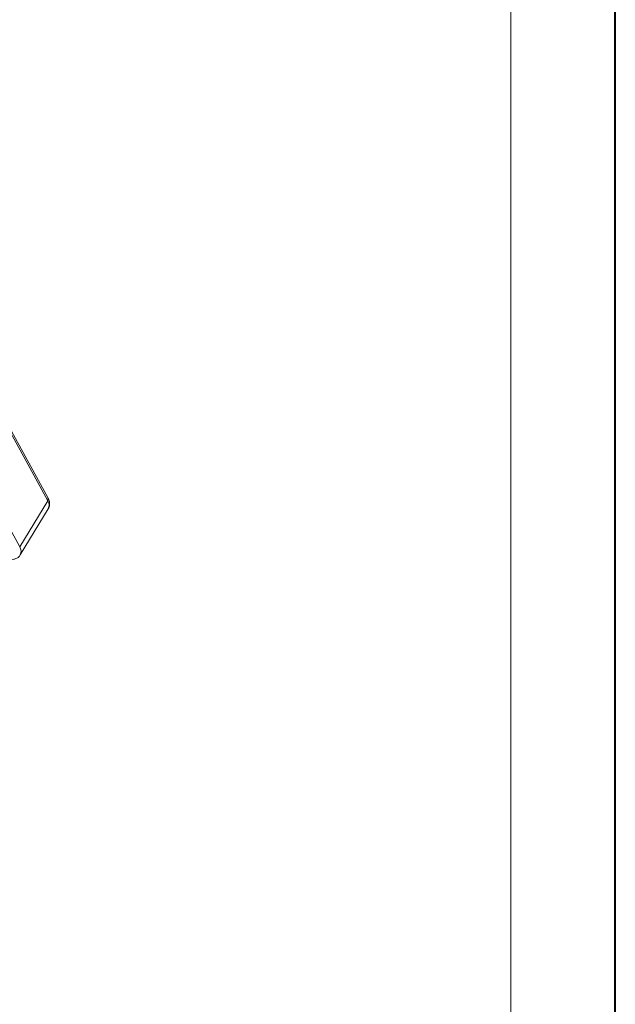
# Model space of a CAD drawing. Header units: millimetres. Extents: x 207 to 1682, y 260 to 1293.
# Tile 84 of 84: x 1569 to 1668, y 979 to 1143. Entities that reach past the tile are written whole.
import ezdxf

# ---------------------------------------------------------------- set-up
doc = ezdxf.new("R2010")
doc.units = ezdxf.units.MM

msp = doc.modelspace()

# ---------------------------------------------------------------- linework, layer by layer
at = {"color": 7, "lineweight": 40}
msp.add_line((1668.218, 260.273), (1668.218, 1293.287), dxfattribs=at)
at = {"color": 7, "lineweight": 13}
msp.add_line((1650.827, 277.664), (1650.827, 1275.896), dxfattribs=at)
at = {"color": 7, "linetype": 'Continuous', "lineweight": 15}
for p, q in [((1552.663, 1101.584), (1573.7, 1063.13)), ((1573.754, 1063.569), (1552.716, 1102.022)), ((1569.032, 1055.458), (1547.994, 1093.911)), ((1573.7, 1063.13), (1569.032, 1055.458)), ((1569.132, 1054.135), (1573.801, 1061.807))]:
    msp.add_line(p, q, dxfattribs=at)
for centre, radius, start, end in [((1573.347, 1063.396), 0.443, 323.05751, 22.98806), ((1572.634, 1062.384), 1.301, 333.69619, 34.9817), ((1567.97, 1054.713), 1.297, 332.99608, 35.04542)]:
    msp.add_arc(centre, radius, start, end, dxfattribs=at)
for points, knots in [([(1573.766, 1061.809), (1573.833, 1061.909), (1574.013, 1062.182), (1574.041, 1062.728), (1573.941, 1063.218), (1573.788, 1063.484), (1573.741, 1063.566)], [0, 0, 0, 0, 0.1933801, 0.5260321, 0.8537286, 1, 1, 1, 1]), ([(1567.546, 1053.369), (1567.713, 1053.373), (1568.063, 1053.383), (1568.554, 1053.566), (1568.94, 1053.823), (1569.061, 1054.063), (1569.098, 1054.137)], [0, 0, 0, 0, 0.2655875, 0.558647, 0.8640036, 1, 1, 1, 1])]:
    msp.add_open_spline(points, degree=3, knots=knots, dxfattribs=at)

doc.saveas('drawing.dxf')
